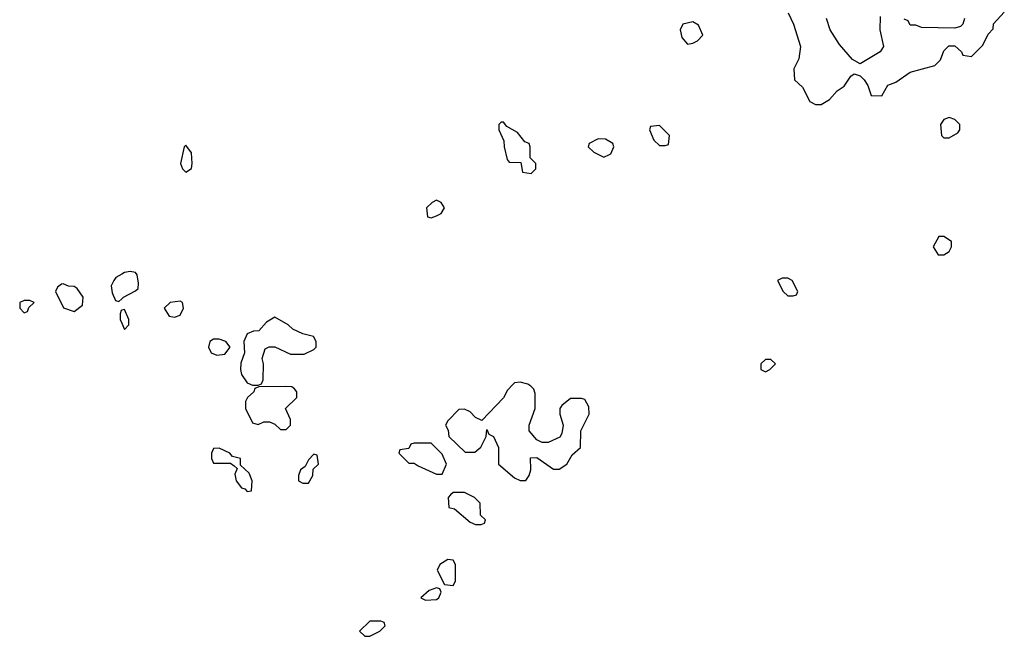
# Model space of a CAD drawing. Header units: inches. Extents: x 2722057 to 2913084, y 892730 to 1030005.
# Tile 29 of 231: x 2749634 to 2753167, y 1023172 to 1025386. Entities that reach past the tile are written whole.
import ezdxf

# ---------------------------------------------------------------- set-up
doc = ezdxf.new("R2010")
doc.units = ezdxf.units.IN
doc.header["$MEASUREMENT"] = 0
doc.layers.add('C7042', color=7, linetype='Continuous')
doc.layers.add('C7052', color=7, linetype='Continuous')

msp = doc.modelspace()

# ---------------------------------------------------------------- linework, layer by layer
at = {"layer": 'C7042', "color": 2, "elevation": 18}
for points in [[(2750000, 1024472.2), (2749979.6, 1024460.4), (2749972, 1024450), (2749962, 1024430), (2749965.4, 1024405.4), (2749978, 1024378), (2749990, 1024374), (2750000, 1024384)], [(2750000, 1024342.7), (2749998, 1024342), (2749994, 1024330), (2749994, 1024310), (2750000, 1024296.5)]]:
    msp.add_lwpolyline(points, dxfattribs=at)
for points in [[(2749790, 1024438), (2749783.6, 1024436.4), (2749770, 1024426), (2749762, 1024410), (2749791.6, 1024351.6), (2749830, 1024338), (2749859, 1024361), (2749862, 1024390), (2749840.4, 1024420.4), (2749830, 1024428), (2749808.7, 1024428.7)], [(2749670, 1024378), (2749650, 1024378), (2749634, 1024370), (2749634, 1024350), (2749650, 1024334), (2749662, 1024338), (2749667.3, 1024352.7), (2749686, 1024370)]]:
    msp.add_lwpolyline(points, close=True, dxfattribs=at)
at = {"layer": 'C7052', "color": 2, "elevation": 18}
for points in [[(2752391.3, 1025410), (2752411.3, 1025370), (2752436, 1025290), (2752430, 1025246), (2752412, 1025210), (2752414, 1025170), (2752443.6, 1025143.6), (2752470, 1025092), (2752490, 1025082), (2752510, 1025082), (2752540.4, 1025099.6), (2752568, 1025130), (2752592.9, 1025147.1), (2752616.4, 1025183.6), (2752628.4, 1025191.6), (2752650, 1025184.7), (2752664.7, 1025170), (2752678, 1025150), (2752690, 1025114), (2752727.3, 1025112.7), (2752748.9, 1025151.1), (2752778, 1025162), (2752830, 1025198), (2752918, 1025222), (2752938, 1025242), (2752950, 1025274), (2752968.4, 1025291.6), (2752990, 1025292), (2753014, 1025270), (2753018, 1025258), (2753050, 1025254), (2753090, 1025294), (2753110, 1025334), (2753127.3, 1025352.7), (2753128.4, 1025371.6), (2753167.3, 1025412.7)], [(2752722, 1025398), (2752721, 1025350), (2752734, 1025290), (2752722, 1025270), (2752650, 1025228), (2752623.1, 1025243.1), (2752576.5, 1025296.5), (2752542, 1025350), (2752528.7, 1025390)], [(2753024.7, 1025390), (2753018, 1025370), (2753010, 1025362), (2752990, 1025355.3), (2752870, 1025358), (2752850, 1025366), (2752830, 1025366), (2752822, 1025382), (2752808, 1025388)], [(2750000, 1024384), (2750006, 1024390), (2750050, 1024412), (2750059, 1024421), (2750060.4, 1024440.4), (2750055.3, 1024470), (2750050, 1024478), (2750030, 1024482), (2750010, 1024478), (2750000, 1024472.2)], [(2750000, 1024296.5), (2750010, 1024274), (2750026, 1024290), (2750026, 1024310), (2750010, 1024346), (2750000, 1024342.7)]]:
    msp.add_lwpolyline(points, dxfattribs=at)
for points in [[(2752050, 1025378), (2752014, 1025370), (2752004.7, 1025350), (2752010, 1025322), (2752030, 1025298), (2752050, 1025302), (2752066, 1025310), (2752086, 1025330), (2752070, 1025366)], [(2752970, 1025035.3), (2752950, 1025028), (2752938, 1025010), (2752942, 1024970), (2752950, 1024962), (2752970, 1024962), (2753000.4, 1024979.6), (2753008, 1024990), (2753008, 1025010), (2752990, 1025028)], [(2751370, 1025018), (2751362, 1025018), (2751354, 1025010), (2751354, 1024990), (2751371.6, 1024951.6), (2751372, 1024930), (2751383.6, 1024883.6), (2751390, 1024874), (2751432.7, 1024872.7), (2751438, 1024838), (2751470, 1024834), (2751486, 1024850), (2751486, 1024870), (2751466, 1024890), (2751466, 1024930), (2751462, 1024942), (2751447.3, 1024947.3), (2751420.4, 1024980.4), (2751382, 1025002)], [(2751930, 1025006), (2751898, 1025002), (2751894, 1024990), (2751910, 1024954), (2751930, 1024934), (2751950, 1024934), (2751962, 1024938), (2751966, 1024970)], [(2751710, 1024958), (2751678, 1024942), (2751674, 1024930), (2751694, 1024910), (2751730, 1024892), (2751750, 1024902), (2751755.3, 1024904.7), (2751766, 1024930), (2751762, 1024942), (2751736.4, 1024956.4)], [(2750230, 1024935.3), (2750224.7, 1024930), (2750211, 1024870), (2750218, 1024850), (2750230, 1024838), (2750250, 1024852), (2750252.8, 1024870), (2750250, 1024908)], [(2751130, 1024738), (2751114, 1024730), (2751094, 1024710), (2751098, 1024678), (2751110, 1024674), (2751130, 1024682), (2751146, 1024690), (2751158, 1024710), (2751146, 1024730)], [(2752950, 1024608), (2752932.7, 1024607.3), (2752912, 1024570), (2752930, 1024542), (2752950, 1024542), (2752970, 1024554), (2752978, 1024570), (2752978, 1024590)], [(2752390, 1024458), (2752370, 1024458), (2752354, 1024450), (2752374, 1024410), (2752390, 1024394), (2752410, 1024394), (2752422, 1024398), (2752426, 1024410), (2752406, 1024450)], [(2750210, 1024375.3), (2750174, 1024370), (2750152, 1024350), (2750170, 1024322), (2750190, 1024318), (2750210, 1024324.7), (2750222, 1024350), (2750218, 1024370)], [(2750550, 1024318), (2750519.6, 1024300.4), (2750491.6, 1024268.4), (2750472.7, 1024267.3), (2750450, 1024258), (2750438, 1024230), (2750441, 1024190), (2750427.5, 1024152.5), (2750426, 1024130), (2750430, 1024112), (2750450, 1024082), (2750470, 1024074), (2750490, 1024074), (2750502, 1024078), (2750507.3, 1024092.7), (2750508.7, 1024150), (2750504, 1024170), (2750515.3, 1024204.7), (2750528.7, 1024211.3), (2750550, 1024211.3), (2750605.4, 1024185.4), (2750654.6, 1024185.4), (2750690, 1024202), (2750698, 1024210), (2750698, 1024230), (2750688.4, 1024248.4), (2750650, 1024258), (2750614.6, 1024274.6), (2750598, 1024290)], [(2750350, 1024239.5), (2750330, 1024239.3), (2750316, 1024230), (2750311, 1024210), (2750321, 1024190), (2750342, 1024182), (2750370, 1024185.5), (2750389.2, 1024210), (2750374, 1024230)], [(2752330, 1024166), (2752310, 1024166), (2752294, 1024150), (2752294, 1024130), (2752310, 1024122), (2752326, 1024130), (2752346, 1024150)], [(2750588.9, 1024068.9), (2750492.7, 1024067.3), (2750478, 1024062), (2750474, 1024050), (2750452, 1024030), (2750444.7, 1024015.3), (2750444, 1023990), (2750470, 1023938), (2750490, 1023932), (2750510, 1023942), (2750530, 1023942), (2750550, 1023934), (2750570, 1023914), (2750590, 1023914), (2750606, 1023930), (2750606, 1023950), (2750588, 1023990), (2750628, 1024030), (2750628, 1024050), (2750620.4, 1024060.4), (2750610, 1024068)], [(2751430, 1024084), (2751410, 1024082), (2751403.5, 1024076.5), (2751384.5, 1024055.5), (2751370, 1024028.7), (2751292.7, 1023947.3), (2751270, 1023958), (2751250, 1023978), (2751230, 1023988), (2751210, 1023986), (2751170, 1023946), (2751162, 1023930), (2751171.6, 1023911.6), (2751174, 1023890), (2751232.7, 1023832.7), (2751267.3, 1023832.7), (2751288.4, 1023851.6), (2751308, 1023890), (2751310, 1023914), (2751318, 1023898), (2751334, 1023890), (2751352, 1023850), (2751352, 1023790), (2751410, 1023741), (2751430, 1023731.3), (2751450, 1023732), (2751462, 1023750), (2751468, 1023770), (2751467.3, 1023812.7), (2751490, 1023814), (2751550, 1023772), (2751570, 1023772), (2751598, 1023790), (2751616.4, 1023823.6), (2751646, 1023850), (2751648, 1023910), (2751678, 1023970), (2751676.4, 1023996.4), (2751662, 1024022), (2751650, 1024026), (2751610, 1024026), (2751579.6, 1024000.4), (2751572, 1023990), (2751572, 1023970), (2751584.7, 1023930), (2751579.6, 1023900.4), (2751572.7, 1023887.3), (2751530, 1023868), (2751508.4, 1023868.4), (2751490, 1023878), (2751462, 1023910), (2751462, 1023930), (2751484, 1023990), (2751484, 1024044), (2751479, 1024059), (2751468, 1024070), (2751457.2, 1024077.2)], [(2751110, 1023866), (2751050, 1023866), (2751038, 1023862), (2751030, 1023846), (2750998, 1023842), (2750994, 1023830), (2751030, 1023794), (2751050, 1023794), (2751063.6, 1023783.6), (2751130, 1023754), (2751150, 1023754), (2751166, 1023790), (2751150, 1023826)], [(2750350, 1023848), (2750330, 1023846), (2750322, 1023830), (2750322, 1023810), (2750330, 1023794), (2750390, 1023794), (2750403.6, 1023783.6), (2750414, 1023774), (2750406, 1023754), (2750410.8, 1023730), (2750430, 1023704.9), (2750442, 1023702), (2750450, 1023692), (2750466, 1023694), (2750468.7, 1023730), (2750458, 1023758), (2750426, 1023786), (2750426, 1023810), (2750398, 1023818), (2750388, 1023830)], [(2750690, 1023826), (2750670, 1023806), (2750658, 1023782), (2750642, 1023770), (2750634, 1023750), (2750634, 1023730), (2750650, 1023722), (2750670, 1023722), (2750686, 1023750), (2750687.3, 1023772.7), (2750706, 1023790), (2750702, 1023822)], [(2751230, 1023688), (2751190, 1023688), (2751179.6, 1023680.4), (2751172, 1023670), (2751174, 1023634), (2751194, 1023630), (2751250, 1023582), (2751270, 1023574), (2751290, 1023574), (2751302, 1023578), (2751306, 1023590), (2751287.3, 1023607.3), (2751286, 1023650), (2751266, 1023670)], [(2751170, 1023448), (2751142, 1023430), (2751132, 1023410), (2751158, 1023358), (2751190, 1023354), (2751198, 1023370), (2751198, 1023430), (2751190, 1023446)], [(2751130, 1023346), (2751103.6, 1023336.4), (2751074, 1023310), (2751090, 1023302), (2751130, 1023304.7), (2751138, 1023310), (2751146, 1023330), (2751142, 1023342)], [(2750930, 1023226), (2750890, 1023226), (2750854, 1023190), (2750872.7, 1023172.7), (2750890, 1023172), (2750910, 1023182), (2750926, 1023190), (2750946, 1023210), (2750942, 1023222)]]:
    msp.add_lwpolyline(points, close=True, dxfattribs=at)

doc.saveas('drawing.dxf')
